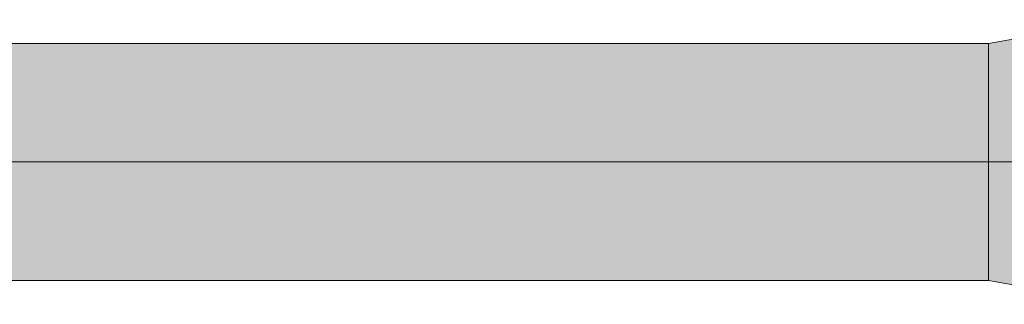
# Model space of a CAD drawing. Extents: x -299 to 601, y -39 to 381.
# Tile 204 of 252: x -82.44 to -69.97, y 154.88 to 158.48. Entities that reach past the tile are written whole.
import ezdxf
from ezdxf.lldxf.tags import DXFTag

# ---------------------------------------------------------------- set-up
doc = ezdxf.new("R2010")
doc.units = 0
doc.layers.get('0').update_dxf_attribs({"lineweight": 35})
doc.layers.add('L_Zuluft', color=6, linetype='Continuous', lineweight=5, true_color=0xff00ff)
doc.layers.add('L_Zuluft-Shading', color=6, linetype='Continuous', lineweight=5, true_color=0xff00ff)
tags = doc.linetypes.add('STRICHPUNKT2', pattern=[12.7, 6.35, -3.175, 0, -3.175]).pattern_tags.tags
tags[10:11] = [DXFTag(74, 4), DXFTag(75, 0), DXFTag(340, '0'), DXFTag(46, 0.0), DXFTag(50, 0.0), DXFTag(44, 0.0), DXFTag(45, 0.0)]
tags[8:9] = [DXFTag(74, 4), DXFTag(75, 0), DXFTag(340, '0'), DXFTag(46, 0.0), DXFTag(50, 0.0), DXFTag(44, 0.0), DXFTag(45, 0.0)]
tags[6:7] = [DXFTag(74, 4), DXFTag(75, 0), DXFTag(340, '0'), DXFTag(46, 0.0), DXFTag(50, 0.0), DXFTag(44, 0.0), DXFTag(45, 0.0)]
tags[4:5] = [DXFTag(74, 4), DXFTag(75, 0), DXFTag(340, '0'), DXFTag(46, 0.0), DXFTag(50, 0.0), DXFTag(44, 0.0), DXFTag(45, 0.0)]

# ---------------------------------------------------------------- blocks, each defined once
blk = doc.blocks.new('Shading-A06HSX6GNL', base_point=(-87.11, 155.227))
at = {"layer": 'L_Zuluft-Shading', "color": 214, "true_color": 0x900090}
for points in [[(-87.18, 158.176), (-87.11, 158.125), (-76.435, 158.176), (-79.384, 158.125)], [(-74.919, 158.163), (-76.435, 158.176), (-77.55, 158.125), (-78.341, 158.143)], [(-75.388, 158.176), (-76.435, 158.176), (-74.919, 158.163)], [(-71.867, 158.176), (-75.388, 158.176), (-70.874, 158.13), (-74.919, 158.163)], [(-70.169, 158.125), (-70.169, 158.176), (-70.874, 158.13), (-71.867, 158.176)], [(-78.341, 158.143), (-79.384, 158.125), (-77.55, 158.125)], [(-74.919, 158.163), (-77.55, 158.125), (-73.449, 158.125)], [(-73.449, 158.125), (-70.748, 158.125), (-74.919, 158.163), (-70.874, 158.13)], [(-70.748, 158.125), (-70.169, 158.125), (-70.874, 158.13)], [(-83.295, 155.209), (-77.496, 155.194), (-83.628, 155.227), (-79.384, 155.227)], [(-82.691, 155.176), (-76.435, 155.176), (-83.295, 155.209), (-77.496, 155.194)], [(-77.496, 155.194), (-70.169, 155.176), (-79.384, 155.227), (-70.169, 155.227)], [(-76.435, 155.176), (-70.169, 155.176), (-77.496, 155.194)]]:
    blk.add_solid(points, dxfattribs=at)
at = {"layer": 'L_Zuluft-Shading', "color": 214, "true_color": 0xb000b0}
for points in [[(-82.132, 157.975), (-80.462, 158.066), (-84.502, 157.975), (-84.286, 158.012)], [(-84.286, 158.012), (-80.462, 158.066), (-83.799, 158.095)], [(-80.462, 158.066), (-79.384, 158.125), (-83.799, 158.095), (-83.628, 158.125)], [(-82.132, 157.975), (-79.788, 157.975), (-80.82, 158.046)], [(-80.82, 158.046), (-76.151, 158.028), (-80.462, 158.066)], [(-80.82, 158.046), (-79.788, 157.975), (-76.151, 158.028), (-75.388, 157.975)], [(-77.55, 158.125), (-79.384, 158.125), (-76.151, 158.028), (-80.462, 158.066)], [(-76.151, 158.028), (-72.042, 157.991), (-77.55, 158.125), (-73.449, 158.125)], [(-73.449, 158.125), (-72.042, 157.991), (-70.748, 158.125), (-70.169, 157.975)], [(-70.169, 157.975), (-70.169, 158.125), (-70.748, 158.125)], [(-76.151, 158.028), (-75.388, 157.975), (-72.042, 157.991), (-71.867, 157.975)], [(-71.867, 157.975), (-70.169, 157.975), (-72.042, 157.991)], [(-82.132, 155.377), (-84.502, 155.377), (-79.384, 155.227), (-83.628, 155.227)], [(-79.384, 155.227), (-70.169, 155.227), (-82.132, 155.377), (-70.169, 155.377)]]:
    blk.add_solid(points, dxfattribs=at)
at = {"layer": 'L_Zuluft-Shading', "color": 212, "true_color": 0xcd00cd}
for points in [[(-82.723, 157.915), (-82.132, 157.975), (-84.605, 157.942), (-84.502, 157.975)], [(-79.788, 157.975), (-82.132, 157.975), (-78.688, 157.858), (-82.723, 157.915)], [(-78.688, 157.858), (-73.879, 157.789), (-79.788, 157.975), (-75.388, 157.975)], [(-75.388, 157.975), (-73.879, 157.789), (-71.867, 157.975), (-70.789, 157.745)], [(-70.789, 157.745), (-70.169, 157.736), (-71.867, 157.975), (-70.169, 157.975)], [(-84.492, 157.736), (-81.949, 157.736), (-83.096, 157.877)], [(-83.096, 157.877), (-78.688, 157.858), (-82.723, 157.915)], [(-83.096, 157.877), (-81.949, 157.736), (-78.688, 157.858), (-77.55, 157.736)], [(-78.688, 157.858), (-77.55, 157.736), (-73.879, 157.789), (-73.449, 157.736)], [(-73.879, 157.789), (-73.449, 157.736), (-70.789, 157.745), (-70.748, 157.736)], [(-70.748, 157.736), (-70.169, 157.736), (-70.789, 157.745)], [(-84.492, 155.615), (-83.422, 155.507), (-70.748, 155.615), (-70.737, 155.61)], [(-70.169, 155.377), (-70.737, 155.61), (-82.132, 155.377), (-83.422, 155.507)], [(-70.737, 155.61), (-70.169, 155.615), (-70.748, 155.615)], [(-70.169, 155.377), (-70.169, 155.615), (-70.737, 155.61)], [(-82.132, 155.377), (-83.422, 155.507), (-84.502, 155.377), (-84.875, 155.495)]]:
    blk.add_solid(points, dxfattribs=at)
at = {"layer": 'L_Zuluft-Shading', "color": 212, "true_color": 0xe400e4}
for points in [[(-84.699, 157.701), (-85.633, 157.54), (-81.247, 157.635), (-80.312, 157.501)], [(-81.949, 157.736), (-84.492, 157.736), (-81.247, 157.635), (-84.699, 157.701)], [(-81.247, 157.635), (-76.179, 157.539), (-81.949, 157.736), (-77.55, 157.736)], [(-77.55, 157.736), (-76.179, 157.539), (-73.449, 157.736), (-72.048, 157.461)], [(-73.449, 157.736), (-72.048, 157.461), (-70.748, 157.736), (-70.169, 157.426)], [(-70.169, 157.426), (-70.169, 157.736), (-70.748, 157.736)], [(-81.247, 157.635), (-80.312, 157.501), (-76.179, 157.539), (-75.672, 157.467)], [(-85.93, 157.49), (-80.312, 157.501), (-85.633, 157.54)], [(-85.93, 157.49), (-85.557, 157.426), (-80.312, 157.501), (-79.788, 157.426)], [(-80.312, 157.501), (-79.788, 157.426), (-75.672, 157.467), (-75.388, 157.426)], [(-76.179, 157.539), (-75.672, 157.467), (-72.048, 157.461), (-71.934, 157.439)], [(-75.672, 157.467), (-75.388, 157.426), (-71.934, 157.439), (-71.867, 157.426)], [(-71.934, 157.439), (-70.169, 157.426), (-72.048, 157.461)], [(-71.867, 157.426), (-70.169, 157.426), (-71.934, 157.439)], [(-71.867, 155.926), (-85.557, 155.926), (-85.604, 155.806), (-85.93, 155.862)], [(-71.867, 155.926), (-85.604, 155.806), (-71.821, 155.913)], [(-70.169, 155.926), (-71.867, 155.926), (-71.821, 155.913)], [(-71.768, 155.898), (-70.169, 155.926), (-71.821, 155.913)], [(-70.169, 155.615), (-70.169, 155.926), (-70.748, 155.615), (-71.768, 155.898)], [(-85.604, 155.806), (-84.831, 155.673), (-71.821, 155.913), (-71.768, 155.898)], [(-71.768, 155.898), (-84.831, 155.673), (-70.748, 155.615), (-84.492, 155.615)]]:
    blk.add_solid(points, dxfattribs=at)
at = {"layer": 'L_Zuluft-Shading', "color": 6, "true_color": 0xf500f5}
for points in [[(-85.557, 157.426), (-84.419, 157.064), (-79.788, 157.426), (-77.55, 157.064)], [(-79.788, 157.426), (-77.55, 157.064), (-75.388, 157.426), (-73.449, 157.064)], [(-75.388, 157.426), (-73.449, 157.064), (-71.867, 157.426), (-70.748, 157.064)], [(-70.748, 157.064), (-70.169, 157.064), (-71.867, 157.426), (-70.169, 157.426)], [(-84.419, 156.287), (-85.557, 155.926), (-73.449, 156.287), (-71.867, 155.926)], [(-73.449, 156.287), (-71.867, 155.926), (-70.748, 156.287), (-70.169, 155.926)], [(-70.169, 155.926), (-70.169, 156.287), (-70.748, 156.287)]]:
    blk.add_solid(points, dxfattribs=at)
at = {"layer": 'L_Zuluft-Shading', "color": 6, "true_color": 0xfd00fd}
for points in [[(-84.419, 157.064), (-84.031, 156.676), (-77.55, 157.064), (-75.388, 156.676)], [(-77.55, 157.064), (-75.388, 156.676), (-73.449, 157.064), (-71.867, 156.676)], [(-73.449, 157.064), (-71.867, 156.676), (-70.748, 157.064), (-70.169, 156.676)], [(-70.169, 156.676), (-70.169, 157.064), (-70.748, 157.064)], [(-84.031, 156.676), (-84.419, 156.287), (-75.388, 156.676), (-73.449, 156.287)], [(-75.388, 156.676), (-73.449, 156.287), (-71.867, 156.676), (-70.748, 156.287)], [(-70.748, 156.287), (-70.169, 156.287), (-71.867, 156.676), (-70.169, 156.676)]]:
    blk.add_solid(points, dxfattribs=at)
blk = doc.blocks.new('Shading-A06HSX6KNL', base_point=(-70.169, 158.125))
at = {"layer": 'L_Zuluft-Shading', "color": 214, "true_color": 0x8f008f}
for points in [[(-70.169, 158.125), (-68.469, 158.414), (-69.547, 158.285), (-68.469, 158.476)], [(-70.169, 158.125), (-69.547, 158.285), (-70.169, 158.176)], [(-68.469, 154.876), (-68.469, 154.937), (-70.169, 155.176), (-70.169, 155.227)]]:
    blk.add_solid(points, dxfattribs=at)
at = {"layer": 'L_Zuluft-Shading', "color": 214, "true_color": 0xaf00af}
for points in [[(-70.169, 157.975), (-68.469, 158.414), (-70.169, 158.125)], [(-70.169, 157.975), (-69.547, 158.07), (-68.469, 158.414), (-68.469, 158.369)], [(-69.547, 158.07), (-68.469, 158.235), (-68.469, 158.369)], [(-70.169, 155.227), (-69.547, 155.282), (-70.169, 155.377)], [(-70.169, 155.227), (-68.469, 154.937), (-69.547, 155.282), (-68.469, 155.117)]]:
    blk.add_solid(points, dxfattribs=at)
at = {"layer": 'L_Zuluft-Shading', "color": 212, "true_color": 0xcb00cb}
for points in [[(-70.169, 157.736), (-68.469, 157.948), (-69.547, 158.07), (-68.469, 158.235)], [(-70.169, 157.736), (-69.547, 158.07), (-70.169, 157.975)], [(-70.169, 155.377), (-68.469, 155.403), (-70.169, 155.615)], [(-70.169, 155.377), (-69.547, 155.282), (-68.469, 155.403), (-68.469, 155.331)], [(-69.547, 155.282), (-68.469, 155.117), (-68.469, 155.331)]]:
    blk.add_solid(points, dxfattribs=at)
at = {"layer": 'L_Zuluft-Shading', "color": 212, "true_color": 0xe300e3}
for points in [[(-70.169, 157.426), (-68.469, 157.948), (-70.169, 157.736)], [(-70.169, 157.426), (-69.547, 157.481), (-68.469, 157.948), (-68.469, 157.855)], [(-69.547, 157.481), (-68.469, 157.576), (-68.469, 157.855)], [(-70.169, 155.615), (-69.547, 155.871), (-70.169, 155.926)], [(-70.169, 155.615), (-68.469, 155.403), (-69.547, 155.871), (-68.469, 155.776)]]:
    blk.add_solid(points, dxfattribs=at)
at = {"layer": 'L_Zuluft-Shading', "color": 6, "true_color": 0xf300f3}
for points in [[(-70.169, 157.064), (-68.469, 157.142), (-69.547, 157.481), (-68.469, 157.576)], [(-70.169, 157.064), (-69.547, 157.481), (-70.169, 157.426)], [(-70.169, 155.926), (-68.469, 156.21), (-70.169, 156.287)], [(-70.169, 155.926), (-69.547, 155.871), (-68.469, 156.21), (-68.469, 156.101)], [(-69.547, 155.871), (-68.469, 155.776), (-68.469, 156.101)]]:
    blk.add_solid(points, dxfattribs=at)
at = {"layer": 'L_Zuluft-Shading', "color": 6, "true_color": 0xfc00fc}
for points in [[(-70.169, 156.676), (-68.469, 157.142), (-70.169, 157.064)], [(-70.169, 156.676), (-69.547, 156.676), (-68.469, 157.142), (-68.469, 157.024)], [(-69.547, 156.676), (-68.469, 156.676), (-68.469, 157.024)], [(-70.169, 156.287), (-69.547, 156.676), (-70.169, 156.676)], [(-70.169, 156.287), (-68.469, 156.21), (-69.547, 156.676), (-68.469, 156.676)]]:
    blk.add_solid(points, dxfattribs=at)
blk = doc.blocks.new('Konisches Übergangsstück-A06HSXCQNL', base_point=(-70.169, 154.876))
at = {"color": 0, "linetype": 'ByBlock', "lineweight": -2, "ltscale": 0.13}
for p, q in [((-68.469, 158.476), (-70.169, 158.176)), ((-68.469, 158.476), (-68.469, 154.876)), ((-70.169, 158.176), (-70.169, 155.176)), ((-68.469, 154.876), (-70.169, 155.176))]:
    blk.add_line(p, q, dxfattribs=at)
at = {"color": 0, "linetype": 'STRICHPUNKT2', "lineweight": -2, "ltscale": 0.13}
blk.add_line((-68.469, 156.676), (-70.169, 156.676), dxfattribs=at)
blk = doc.blocks.new('Wickelfalzrohr-A06HSXFQNL', base_point=(-110.195, 155.176))
at = {"color": 0, "linetype": 'ByBlock', "lineweight": -2, "ltscale": 0.13}
for p, q in [((-70.169, 158.176), (-110.195, 158.176)), ((-70.169, 158.176), (-70.169, 157.297)), ((-70.169, 157.297), (-70.169, 156.054)), ((-70.169, 156.054), (-70.169, 155.176)), ((-110.195, 155.176), (-70.169, 155.176))]:
    blk.add_line(p, q, dxfattribs=at)
at = {"color": 0, "linetype": 'STRICHPUNKT2', "lineweight": -2, "ltscale": 0.13}
blk.add_line((-70.169, 156.676), (-110.195, 156.676), dxfattribs=at)

msp = doc.modelspace()

# ---------------------------------------------------------------- block references
at = {"layer": 'L_Zuluft'}
for name, p in [('Shading-A06HSX6KNL', (-70.169, 158.125)), ('Shading-A06HSX6GNL', (-87.11, 155.227))]:
    msp.add_blockref(name, p, dxfattribs=at)
at = {"layer": 'L_Zuluft', "ltscale": 0.13}
for name, p in [('Konisches Übergangsstück-A06HSXCQNL', (-70.169, 154.876)), ('Wickelfalzrohr-A06HSXFQNL', (-110.195, 155.176))]:
    msp.add_blockref(name, p, dxfattribs=at)

doc.saveas('drawing.dxf')
